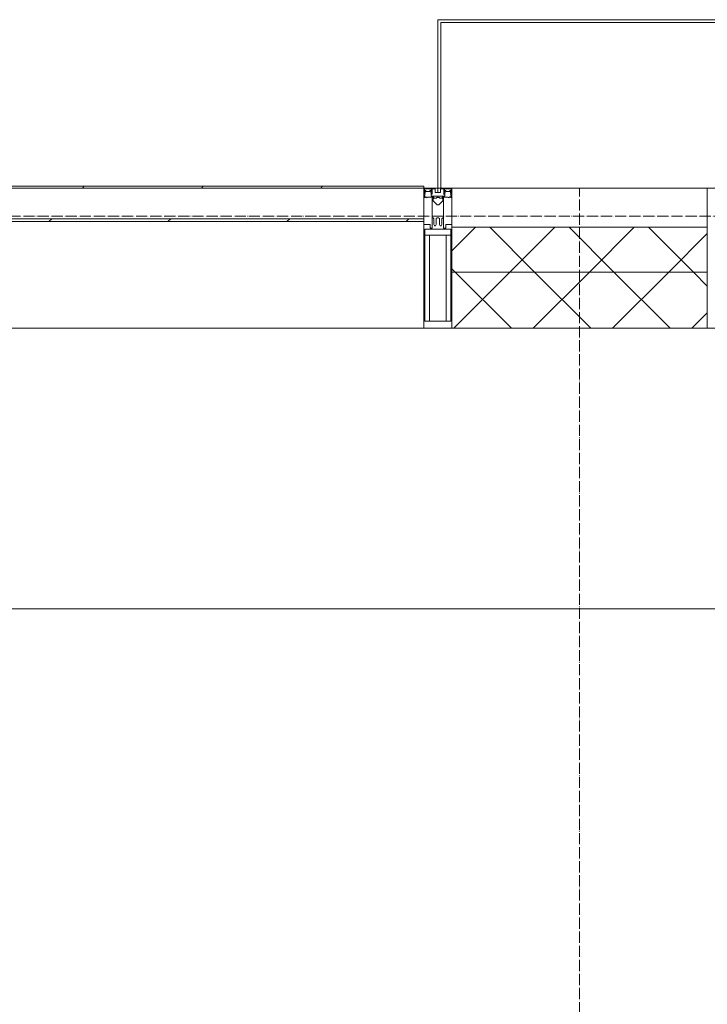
# Model space of a CAD drawing. Header units: millimetres. Extents: x 5617 to 183965, y 7718 to 172958.
# Tile 45 of 120: x 46127 to 47352, y 31695 to 33450. Entities that reach past the tile are written whole.
import ezdxf

# ---------------------------------------------------------------- set-up
doc = ezdxf.new("R2010")
doc.units = ezdxf.units.MM
doc.linetypes.add('ADSK_Линия сетки', pattern=[25, 20, -2.5, 0, -2.5])
doc.linetypes.add('Линия сетки', pattern=[25, 20, -2.5, 0, -2.5])
for name, color, linetype, lineweight in [('Импосты витража', 7, 'Continuous', 18), ('Колонны', 7, 'Continuous', 18), ('Оси', 7, 'Continuous', 9), ('Панели витража', 7, 'Continuous', 18), ('Перекрытия', 7, 'Continuous', 18), ('Стены разрез', 7, 'Continuous', 40), ('Стены штриховка', 7, 'Continuous', 40), ('Элементы узлов', 7, 'Continuous', 18)]:
    doc.layers.add(name, color=color, linetype=linetype, lineweight=lineweight)
pattern_1 = [(45, (0, 0), (-70.71068, 70.71068), []), (135, (0, 0), (-70.71068, -70.71068), [])]

# ---------------------------------------------------------------- blocks, each defined once
blk = doc.blocks.new('135_SLK_K4_AR_rvt-1-МКСС_К4_L05_18_600_')
at = {"layer": 'Перекрытия', "color": 254, "true_color": 0xcccccc}
blk.add_line((97500, 32400), (95450, 32400), dxfattribs=at)
blk = doc.blocks.new('Rectangular Mullion - 50Wx250H-2623690-МКСС_К4_L05_18_600_')
at = {"layer": 'Элементы узлов', "color": 254, "lineweight": 5, "true_color": 0xcccccc}
for p, q in [((-25, 65.2), (-25, 250)), ((-25, 250), (0, 250)), ((25, 250), (0, 250)), ((25, 65.2), (25, 250)), ((-23, 237.3), (0, 237.3)), ((-23, 237.3), (-23, 73.6)), ((-14.9, 84), (-14.9, 237.3)), ((23, 237.3), (0, 237.3)), ((14.9, 84), (14.9, 237.3)), ((23, 237.3), (23, 73.6)), ((0, 84), (-23, 84)), ((-0.5, 73.6), (-23, 73.6)), ((-14, 71.3), (-14, 65.2)), ((-10, 71.3), (-14, 71.3)), ((-10, 53), (-10, 71.3)), ((0, 84), (23, 84)), ((0.5, 73.6), (23, 73.6)), ((10, 71.3), (14, 71.3)), ((10, 53), (10, 71.3)), ((14, 71.3), (14, 65.2)), ((-14, 65.2), (-25, 65.2)), ((-8.7, 53), (-10, 53)), ((-10, 53), (-10, 17)), ((-8.7, 53), (-7, 54.7)), ((-7, 65.2), (-5.9, 67.3)), ((-7, 65.2), (-7, 54.7)), ((-4.1, 67.3), (-5.9, 67.3)), ((-4.1, 67.3), (-2.9, 65.1)), ((-2.9, 65.1), (-2.9, 54.6)), ((-1.3, 53), (-2.9, 54.6)), ((0, 53), (-1.3, 53)), ((0, 53), (1.3, 53)), ((1.3, 53), (2.9, 54.6)), ((4.1, 67.3), (2.9, 65.1)), ((2.9, 65.1), (2.9, 54.6)), ((4.1, 67.3), (5.9, 67.3)), ((7, 65.2), (5.9, 67.3)), ((7, 65.2), (7, 54.7)), ((8.7, 53), (7, 54.7)), ((8.7, 53), (10, 53)), ((10, 53), (10, 17)), ((14, 65.2), (25, 65.2)), ((-19, 17.6), (-21.3, 16)), ((-18.4, 16.6), (-19, 17.6)), ((-8.5, 23), (-1.5, 30)), ((-8.5, 18.5), (-8.5, 23)), ((-7.5, 18.5), (-8.5, 18.5)), ((-7.5, 17), (-7.5, 18.5)), ((-7.4, 18), (-7.4, 16.6)), ((-2.6, 18), (-7.4, 18)), ((-2.6, 18), (-2.6, 16.8)), ((-1.5, 30), (0, 30)), ((1.5, 30), (0, 30)), ((8.5, 23), (1.5, 30)), ((2.6, 18), (2.6, 16.8)), ((2.6, 18), (7.4, 18)), ((7.4, 18), (7.4, 16.6)), ((7.5, 18.5), (8.5, 18.5)), ((7.5, 17), (7.5, 18.5)), ((8.5, 18.5), (8.5, 23)), ((18.4, 16.6), (19, 17.6)), ((19, 17.6), (21.3, 16)), ((-23.8, 14.6), (-25, 14.2)), ((-25, 0), (-25, 14.2)), ((-22.3, 17), (-23.8, 17)), ((-23.8, 17), (-23.8, 14.6)), ((-22.5, 10.6), (-23.8, 14.6)), ((-22.5, 10.6), (-23.7, 9.9)), ((-23.7, 1.3), (-23.7, 9.9)), ((-23.7, 1.3), (-11.8, 1.3)), ((-23.2, 10.2), (-22.5, 8)), ((-22.5, 8), (-22.5, 4.5)), ((-21.3, 4.5), (-22.5, 4.5)), ((-22.3, 17), (-22.3, 16)), ((-22.3, 16), (-21.3, 16)), ((-21.3, 4.5), (-21.3, 6.5)), ((-21.3, 6.5), (-14.2, 6.5)), ((-7.4, 16.6), (-18.4, 16.6)), ((-14.2, 6.5), (-14.2, 4.5)), ((-13.2, 4.5), (-14.2, 4.5)), ((-13.2, 4.5), (-12.2, 7.2)), ((-12.7, 7.6), (-11.3, 11.4)), ((-12.7, 7.6), (-11.8, 6.9)), ((-12.2, 9), (-12.2, 14.8)), ((-12.2, 14.8), (0, 14.8)), ((-11.8, 1.3), (-11.8, 6.9)), ((-10.5, 11.2), (-11.3, 11.4)), ((-10.5, 1.5), (-10.5, 11.2)), ((-4.8, 1.5), (-10.5, 1.5)), ((-10, 17), (-7.5, 17)), ((0, 8), (-4.8, 8)), ((-4.8, 1.5), (-4.8, 8)), ((-2.6, 16.8), (0, 16.8)), ((2.6, 16.8), (0, 16.8)), ((0, 14.8), (0, 16.8)), ((0, 14.8), (0, 16.8)), ((12.2, 14.8), (0, 14.8)), ((0, 0), (0, 8)), ((0, 8), (4.8, 8)), ((0, 0), (0, 8)), ((4.8, 1.5), (4.8, 8)), ((4.8, 1.5), (10.5, 1.5)), ((7.4, 16.6), (18.4, 16.6)), ((10, 17), (7.5, 17)), ((10.5, 11.2), (11.3, 11.4)), ((10.5, 1.5), (10.5, 11.2)), ((12.7, 7.6), (11.3, 11.4)), ((12.7, 7.6), (11.8, 6.9)), ((11.8, 1.3), (11.8, 6.9)), ((23.7, 1.3), (11.8, 1.3)), ((12.2, 9), (12.2, 14.8)), ((13.2, 4.5), (12.2, 7.2)), ((13.2, 4.5), (14.2, 4.5)), ((21.3, 6.5), (14.2, 6.5)), ((14.2, 6.5), (14.2, 4.5)), ((22.3, 16), (21.3, 16)), ((21.3, 4.5), (21.3, 6.5)), ((21.3, 4.5), (22.5, 4.5)), ((22.3, 17), (22.3, 16)), ((22.3, 17), (23.8, 17)), ((22.5, 10.6), (23.8, 14.6)), ((22.5, 10.6), (23.7, 9.9)), ((23.2, 10.2), (22.5, 8)), ((22.5, 8), (22.5, 4.5)), ((23.7, 1.3), (23.7, 9.9)), ((23.8, 17), (23.8, 14.6)), ((23.8, 14.6), (25, 14.2)), ((25, 0), (25, 14.2)), ((-25, 0), (0, 0)), ((25, 0), (0, 0))]:
    blk.add_line(p, q, dxfattribs=at)
for centre, start, end in [((-0.5, 73.1), 360, 90), ((0.5, 73.1), 90, 180)]:
    blk.add_arc(centre, 0.5, start, end, dxfattribs=at)
blk = doc.blocks.new('Rectangular Mullion - R_StandardFrame_50Wx250H-V63-МКСС_К4_L05_18_600_')
at = {"layer": 'Импосты витража', "color": 254, "lineweight": 5, "true_color": 0xcccccc}
for p, q in [((-25, 0), (-25, 250)), ((-25, 250), (25, 250)), ((25, 250), (25, 0)), ((0, 0), (-25, 0)), ((25, 0), (5, 0))]:
    blk.add_line(p, q, dxfattribs=at)
blk = doc.blocks.new('Rectangular Mullion - R_StandardFrame_50Wx250H-V69-МКСС_К4_L05_18_600_')
at = {"layer": 'Импосты витража', "color": 254, "lineweight": 5, "true_color": 0xcccccc}
for p, q in [((-25, 0), (-25, 250)), ((-25, 250), (25, 250)), ((25, 250), (25, 135.1)), ((25, 128.4), (25, 113.4)), ((25, 110.1), (25, 0)), ((-5, 0), (-25, 0)), ((25, 0), (0, 0))]:
    blk.add_line(p, q, dxfattribs=at)
blk = doc.blocks.new('System Panel - A_PAN_Glass-7511681-МКСС_К4_L05_18_600_')
at = {"layer": 'Панели витража', "color": 254, "lineweight": 5, "true_color": 0xcccccc}
for p, q in [((656.25, 0), (-656.25, 0)), ((-656.25, 0), (-656.25, -55)), ((656.25, -55), (656.25, 0)), ((-656.25, -55), (656.25, -55))]:
    blk.add_line(p, q, dxfattribs=at)
blk = doc.blocks.new('Rectangular Mullion - R_InvisibleFrame_50Wx250H-7197024-МКСС_К4_L05_18_600_')
at = {"layer": 'Импосты витража', "color": 254, "lineweight": 5, "true_color": 0xcccccc}
for p, q in [((134740, 33090), (133427.5, 33090)), ((134740, 32900), (133427.5, 32900))]:
    blk.add_line(p, q, dxfattribs=at)
blk = doc.blocks.new('A_SLK_PAN_Type1 - Прямой тип панели-6538018-МКСС_К4_L05_18_600_')
at = {"layer": 'Колонны', "color": 254, "lineweight": 5, "true_color": 0xcccccc}
for p, q in [((-247.5, 0), (-252.5, 0)), ((-252.5, 0), (-252.5, -300)), ((-247.5, -295), (-247.5, 0)), ((227.5, 0), (-227.5, 0)), ((247.5, 0), (247.5, -295)), ((252.5, 0), (247.5, 0)), ((252.5, -300), (252.5, 0)), ((247.5, -295), (-247.5, -295)), ((-252.5, -300), (252.5, -300))]:
    blk.add_line(p, q, dxfattribs=at)
blk = doc.blocks.new('A_PAN_VentilationGrill - Горизонтальные_Стекло-V79-МКСС_К4_L05_18_600_')
at = {"layer": 'Панели витража', "lineweight": 5, "true_color": 0xcccccc}
h = blk.add_hatch(dxfattribs=at)
h.set_pattern_fill('FP_17', color=254, style=0, pattern_type=2)
h.set_pattern_definition([(45, (-96216.25, -33150), (-106.06602, 106.06602), [])])
h.paths.add_polyline_path([(656.2, -60), (656.2, -55), (-656.2, -55), (-656.2, -60), (446.4, -60)])
h.paths.add_polyline_path([(-656.2, 0), (656.2, 0), (656.2, 3), (-656.2, 3)])
at = {"layer": 'Панели витража', "color": 254, "lineweight": 5, "true_color": 0xcccccc}
for p, q in [((-656.2, 3), (656.2, 3)), ((-656.2, 0), (-656.2, 3)), ((656.2, 3), (656.2, 0))]:
    blk.add_line(p, q, dxfattribs=at)
blk = doc.blocks.new('135_SLK_K4_AR_FCD_rvt-1-МКСС_К4_L05_18_600_')
at = {"layer": 'Стены разрез', "lineweight": 5, "true_color": 0xcccccc}
h = blk.add_hatch(dxfattribs=at)
h.set_pattern_fill('FP_4', color=254, style=0, pattern_type=2)
h.set_pattern_definition(pattern_1)
h.paths.add_polyline_path([(97377.5, 33000), (97377.5, 33080), (96922.5, 33080), (96922.5, 33000), (97323.7, 33000)])
h = blk.add_hatch(dxfattribs=at)
h.set_pattern_fill('FP_4', color=254, style=0, pattern_type=2)
h.set_pattern_definition(pattern_1)
h.paths.add_polyline_path([(97323.7, 32900), (97377.5, 32900), (97377.5, 33000), (96922.5, 33000), (96922.5, 32900), (97103.4, 32900)])
at = {"layer": 'Стены разрез', "color": 254, "lineweight": 9, "true_color": 0xcccccc}
for p, q in [((97377.5, 33080), (96922.5, 33080)), ((96922.5, 33080), (96922.5, 32900)), ((97377.5, 32900), (97377.5, 33080)), ((96922.5, 32900), (97377.5, 32900))]:
    blk.add_line(p, q, dxfattribs=at)
at = {"layer": 'Стены штриховка', "color": 254, "lineweight": 9, "true_color": 0xcccccc}
blk.add_line((97377.5, 33000), (96922.5, 33000), dxfattribs=at)
at = {"layer": 'Импосты витража', "color": 254, "lineweight": 5, "true_color": 0xcccccc, "extrusion": (0, 0, -1), "rotation": 180}
for name, p in [('Rectangular Mullion - 50Wx250H-2623690-МКСС_К4_L05_18_600_', (-96897.5, 33150)), ('Rectangular Mullion - R_StandardFrame_50Wx250H-V63-МКСС_К4_L05_18_600_', (-96897.5, 33150)), ('Rectangular Mullion - R_StandardFrame_50Wx250H-V69-МКСС_К4_L05_18_600_', (-97402.5, 33150))]:
    blk.add_blockref(name, p, dxfattribs=at)
at = {"layer": 'Импосты витража', "color": 254, "lineweight": 5, "true_color": 0xcccccc}
blk.add_blockref('Rectangular Mullion - R_InvisibleFrame_50Wx250H-7197024-МКСС_К4_L05_18_600_', (-37867.5, 0), dxfattribs=at)
at = {"layer": 'Колонны', "color": 254, "lineweight": 5, "true_color": 0xcccccc, "rotation": 180}
blk.add_blockref('A_SLK_PAN_Type1 - Прямой тип панели-6538018-МКСС_К4_L05_18_600_', (97150, 33150), dxfattribs=at)
at = {"layer": 'Панели витража', "color": 254, "lineweight": 5, "true_color": 0xcccccc}
for name in ['A_PAN_VentilationGrill - Горизонтальные_Стекло-V79-МКСС_К4_L05_18_600_', 'System Panel - A_PAN_Glass-7511681-МКСС_К4_L05_18_600_']:
    blk.add_blockref(name, (96216.3, 33150), dxfattribs=at)

msp = doc.modelspace()

# ---------------------------------------------------------------- linework, layer by layer
at = {"layer": 'Оси', "linetype": 'Линия сетки'}
msp.add_line((47124.8, 12025.7), (47124.8, 33150), dxfattribs=at)
at = {"layer": 'Оси', "linetype": 'ADSK_Линия сетки'}
msp.add_line((86966.3, 33100), (26901, 33100), dxfattribs=at)

# ---------------------------------------------------------------- block references
at = {"lineweight": 5}
for name in ['135_SLK_K4_AR_FCD_rvt-1-МКСС_К4_L05_18_600_', '135_SLK_K4_AR_rvt-1-МКСС_К4_L05_18_600_']:
    msp.add_blockref(name, (-50025.2, 0), dxfattribs=at)

doc.saveas('drawing.dxf')
